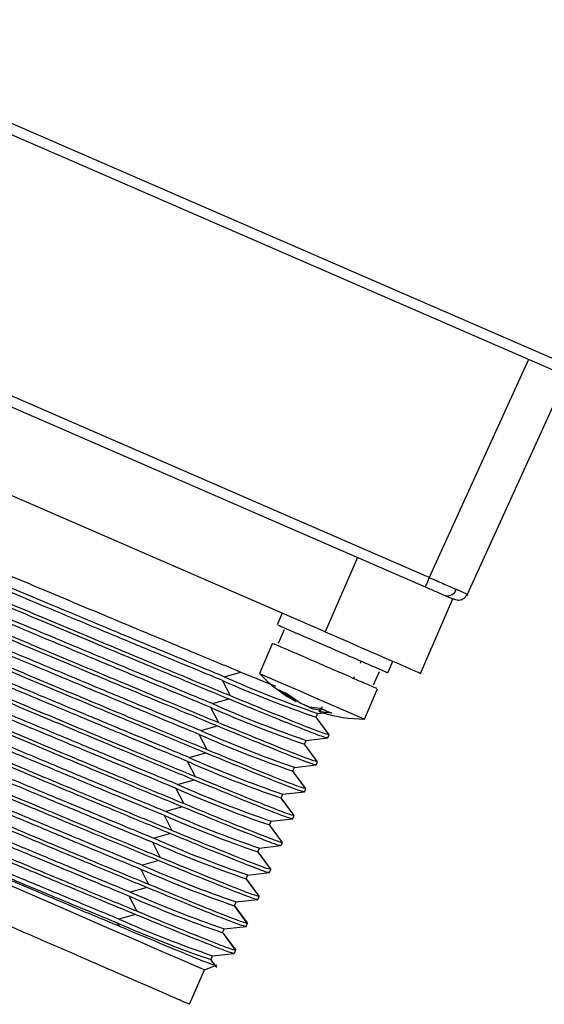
# Model space of a CAD drawing. Header units: millimetres. Extents: x 2719 to 13968, y 3953 to 13921.
# Tile 5 of 160: x 5112 to 5137, y 4683 to 4731. Entities that reach past the tile are written whole.
import ezdxf

# ---------------------------------------------------------------- set-up
doc = ezdxf.new("R2010")
doc.units = ezdxf.units.MM

msp = doc.modelspace()

# ---------------------------------------------------------------- linework, layer by layer
at = {"color": 7, "linetype": 'Continuous', "lineweight": 25}
for p, q in [((5100.058, 4730.724), (5138.2, 4714.156)), ((5099.859, 4730.266), (5138.001, 4713.697)), ((5131.586, 4703.938), (5097.105, 4718.916)), ((5096.909, 4718.466), (5131.39, 4703.488)), ((5136.355, 4714.412), (5131.586, 4703.938)), ((5126.582, 4701.325), (5098.611, 4713.475)), ((5133.42, 4703.141), (5138.189, 4713.616)), ((5128.135, 4704.902), (5126.582, 4701.325)), ((5131.511, 4703.765), (5131.477, 4703.687)), ((5131.548, 4703.85), (5131.511, 4703.765)), ((5131.586, 4703.938), (5131.548, 4703.85)), ((5131.394, 4703.496), (5131.39, 4703.488)), ((5131.405, 4703.522), (5131.394, 4703.496)), ((5131.423, 4703.563), (5131.405, 4703.522)), ((5131.447, 4703.619), (5131.423, 4703.563)), ((5131.477, 4703.687), (5131.447, 4703.619)), ((5131.167, 4699.333), (5132.721, 4702.91)), ((5132.858, 4702.86), (5132.766, 4702.89)), ((5132.935, 4702.85), (5132.858, 4702.86)), ((5133.371, 4703.058), (5133.366, 4703.05)), ((5133.42, 4703.141), (5133.371, 4703.058)), ((5124.518, 4702.221), (5124.278, 4701.668)), ((5124.607, 4701.423), (5124.326, 4700.775)), ((5124.059, 4700.789), (5123.426, 4699.33)), ((5128.274, 4699.826), (5128.314, 4699.918)), ((5129.597, 4699.358), (5129.838, 4699.914)), ((5121.734, 4699.172), (5122.532, 4699.397)), ((5122.532, 4699.397), (5124.2, 4698.713)), ((5123.426, 4699.33), (5123.469, 4699.312)), ((5123.469, 4699.312), (5123.804, 4699.166)), ((5123.804, 4699.166), (5124.428, 4698.895)), ((5127.956, 4699.093), (5127.996, 4699.185)), ((5128.912, 4698.784), (5129.193, 4699.431)), ((5122.034, 4698.251), (5121.654, 4698.989)), ((5124.428, 4698.895), (5125.258, 4698.535)), ((5128.47, 4697.139), (5129.103, 4698.598)), ((5121.172, 4697.879), (5121.971, 4698.104)), ((5124.554, 4698.438), (5124.382, 4698.522)), ((5125.065, 4698.047), (5124.382, 4698.522)), ((5124.74, 4698.366), (5124.554, 4698.438)), ((5124.74, 4698.366), (5125.424, 4697.892)), ((5125.258, 4698.535), (5126.18, 4698.134)), ((5126.18, 4698.134), (5127.072, 4697.746)), ((5121.473, 4696.958), (5121.092, 4697.696)), ((5125.805, 4697.726), (5126.373, 4697.657)), ((5126.312, 4697.562), (5126.055, 4697.617)), ((5126.353, 4697.656), (5126.286, 4697.503)), ((5126.373, 4697.657), (5126.639, 4697.533)), ((5127.072, 4697.746), (5127.812, 4697.425)), ((5126.154, 4697.226), (5126.233, 4697.41)), ((5126.778, 4696.383), (5126.154, 4697.226)), ((5126.78, 4696.383), (5126.155, 4697.228)), ((5126.228, 4697.407), (5126.621, 4697.452)), ((5126.906, 4697.425), (5126.338, 4697.494)), ((5126.639, 4697.533), (5126.906, 4697.425)), ((5127.812, 4697.425), (5128.299, 4697.213)), ((5128.299, 4697.213), (5128.47, 4697.139)), ((5128.47, 4697.139), (5128.47, 4697.139)), ((5120.61, 4696.586), (5121.409, 4696.811)), ((5120.911, 4695.665), (5120.531, 4696.403)), ((5125.666, 4696.114), (5126.709, 4696.233)), ((5126.715, 4696.236), (5126.778, 4696.383)), ((5125.592, 4695.933), (5125.672, 4696.117)), ((5126.217, 4695.089), (5125.592, 4695.933)), ((5126.219, 4695.09), (5125.593, 4695.935)), ((5120.048, 4695.293), (5120.847, 4695.518)), ((5120.349, 4694.372), (5119.969, 4695.109)), ((5125.03, 4694.64), (5125.11, 4694.823)), ((5125.104, 4694.821), (5126.147, 4694.94)), ((5126.153, 4694.943), (5126.217, 4695.089)), ((5125.655, 4693.796), (5125.03, 4694.64)), ((5125.657, 4693.797), (5125.031, 4694.642)), ((5119.788, 4693.079), (5119.407, 4693.816)), ((5119.487, 4694), (5120.286, 4694.225)), ((5124.468, 4693.347), (5124.548, 4693.53)), ((5125.093, 4692.503), (5124.468, 4693.347)), ((5125.095, 4692.504), (5124.469, 4693.349)), ((5124.542, 4693.528), (5125.586, 4693.647)), ((5125.591, 4693.65), (5125.655, 4693.796)), ((5119.724, 4692.932), (5118.925, 4692.707)), ((5118.845, 4692.523), (5119.226, 4691.786)), ((5125.03, 4692.357), (5125.093, 4692.503)), ((5123.907, 4692.054), (5123.986, 4692.237)), ((5124.532, 4691.21), (5123.907, 4692.054)), ((5124.533, 4691.211), (5123.908, 4692.056)), ((5123.981, 4692.235), (5125.024, 4692.354)), ((5119.162, 4691.639), (5118.363, 4691.414)), ((5118.284, 4691.23), (5118.664, 4690.493)), ((5123.419, 4690.941), (5124.462, 4691.061)), ((5124.468, 4691.063), (5124.532, 4691.21)), ((5123.345, 4690.761), (5123.425, 4690.944)), ((5123.345, 4690.761), (5123.97, 4689.917)), ((5123.968, 4689.923), (5123.346, 4690.763)), ((5118.6, 4690.346), (5117.802, 4690.121)), ((5112.27, 4688.792), (5110.177, 4689.701)), ((5117.722, 4689.937), (5118.103, 4689.2)), ((5122.783, 4689.468), (5122.863, 4689.651)), ((5122.857, 4689.648), (5123.907, 4689.768)), ((5123.906, 4689.77), (5123.97, 4689.917)), ((5122.783, 4689.468), (5123.408, 4688.624)), ((5123.406, 4688.63), (5122.784, 4689.47)), ((5114.216, 4687.946), (5112.27, 4688.792)), ((5117.16, 4688.644), (5117.541, 4687.906)), ((5118.039, 4689.053), (5117.24, 4688.827)), ((5123.344, 4688.477), (5123.408, 4688.624)), ((5122.222, 4688.175), (5122.301, 4688.358)), ((5122.222, 4688.175), (5122.846, 4687.331)), ((5122.845, 4687.337), (5122.223, 4688.177)), ((5122.296, 4688.355), (5123.345, 4688.475)), ((5115.974, 4687.183), (5114.216, 4687.946)), ((5117.477, 4687.76), (5116.678, 4687.534)), ((5116.599, 4687.351), (5116.682, 4687.19)), ((5122.783, 4687.184), (5122.846, 4687.331)), ((5117.503, 4686.518), (5115.974, 4687.183)), ((5116.704, 4687.181), (5116.682, 4687.19)), ((5121.66, 4686.882), (5121.74, 4687.065)), ((5121.66, 4686.882), (5122.285, 4686.038)), ((5122.283, 4686.044), (5121.661, 4686.884)), ((5121.734, 4687.062), (5122.784, 4687.182)), ((5118.769, 4685.968), (5117.503, 4686.518)), ((5119.745, 4685.545), (5118.769, 4685.968)), ((5121.172, 4685.769), (5122.216, 4685.889)), ((5122.221, 4685.891), (5122.285, 4686.038)), ((5120.407, 4685.257), (5119.745, 4685.545)), ((5120.784, 4685.093), (5121.396, 4685.334)), ((5121.098, 4685.588), (5121.178, 4685.772)), ((5121.311, 4685.301), (5121.098, 4685.588)), ((5121.302, 4685.317), (5121.099, 4685.591)), ((5120.067, 4683.441), (5120.784, 4685.093)), ((5120.742, 4685.111), (5120.407, 4685.257)), ((5120.784, 4685.093), (5120.742, 4685.111)), ((5121.388, 4685.201), (5121.313, 4685.302))]:
    msp.add_line(p, q, dxfattribs=at)
at = {"color": 8, "linetype": 'Continuous', "lineweight": 25}
msp.add_line((5126.338, 4697.494), (5126.449, 4697.75), dxfattribs=at)
at = {"color": 7, "linetype": 'Continuous', "lineweight": 25}
for centre, radius, start, end in [((5132.457, 4703.497), 0.442, 257.6646, 343.5076), ((5144.168, 4749.822), 55.396, 246.1103, 251.1101), ((5128.512, 4704.138), 6.999, 223.3878, 241.1463), ((5144.092, 4749.649), 55.407, 246.1106, 251.1094), ((5143.53, 4748.355), 55.406, 246.1106, 251.1095), ((5143.611, 4748.542), 55.41, 246.1109, 251.1095), ((5128.512, 4704.138), 6.999, 252.9221, 269.6526), ((5142.965, 4747.053), 55.396, 246.1103, 251.1101), ((5143.048, 4747.246), 55.407, 246.1106, 251.1094), ((5142.487, 4745.953), 55.407, 246.1106, 251.1094), ((5142.405, 4745.764), 55.401, 246.1103, 251.1097), ((5141.845, 4744.476), 55.407, 246.1106, 251.1094), ((5141.921, 4744.65), 55.396, 246.1103, 251.1101), ((5141.283, 4743.183), 55.406, 246.1106, 251.1095), ((5141.364, 4743.369), 55.41, 246.1109, 251.1095), ((5140.718, 4741.881), 55.396, 246.1103, 251.1101), ((5140.801, 4742.071), 55.404, 246.1104, 251.1096), ((5140.24, 4740.781), 55.407, 246.1106, 251.1094), ((5140.161, 4740.6), 55.41, 246.1109, 251.1095), ((5139.599, 4739.304), 55.407, 246.1106, 251.1094), ((5139.674, 4739.477), 55.396, 246.1103, 251.1101), ((5139.036, 4738.01), 55.406, 246.1105, 251.1095), ((5139.117, 4738.197), 55.41, 246.1109, 251.1095)]:
    msp.add_arc(centre, radius, start, end, dxfattribs=at)
for points, knots in [([(5111.179, 4704.137), (5112.229, 4703.697), (5114.331, 4702.816), (5117.355, 4701.551), (5120.173, 4700.374), (5121.746, 4699.723), (5122.532, 4699.397)], [0, 0, 0, 0, 0.25, 0.499999, 0.749999, 1, 1, 1, 1]), ([(5131.586, 4703.938), (5131.711, 4703.883), (5131.956, 4703.775), (5132.42, 4703.572), (5132.698, 4703.451), (5132.881, 4703.371)], [0, 0, 0, 0, 0.261001, 0.51504, 1, 1, 1, 1]), ([(5121.654, 4698.989), (5121.276, 4699.145), (5120.414, 4699.501), (5118.776, 4700.18), (5116.738, 4701.028), (5114.556, 4701.938), (5112.589, 4702.761), (5111.408, 4703.256), (5110.89, 4703.472)], [0, 0, 0, 0, 0.130057, 0.296736, 0.500001, 0.703265, 0.869943, 1, 1, 1, 1]), ([(5121.734, 4699.172), (5121.356, 4699.328), (5120.494, 4699.684), (5118.856, 4700.364), (5116.818, 4701.212), (5114.636, 4702.122), (5112.668, 4702.944), (5111.487, 4703.439), (5110.97, 4703.656)], [0, 0, 0, 0, 0.1300575, 0.2967358, 0.5000011, 0.7032649, 0.8699433, 1, 1, 1, 1]), ([(5131.39, 4703.488), (5131.573, 4703.408), (5131.937, 4703.25), (5132.221, 4703.127), (5132.363, 4703.065)], [0, 0, 0, 0, 0.50042, 1, 1, 1, 1]), ([(5132.881, 4703.371), (5133.028, 4703.308), (5133.252, 4703.211), (5133.396, 4703.15), (5133.412, 4703.144), (5133.42, 4703.141)], [0, 0, 0, 0, 0.4849392, 0.7390053, 1, 1, 1, 1]), ([(5110.617, 4702.844), (5111.668, 4702.404), (5113.769, 4701.523), (5116.793, 4700.257), (5119.612, 4699.081), (5121.184, 4698.43), (5121.971, 4698.104)], [0, 0, 0, 0, 0.25, 0.499999, 0.749999, 1, 1, 1, 1]), ([(5122.034, 4698.251), (5121.248, 4698.577), (5119.675, 4699.228), (5116.857, 4700.404), (5113.833, 4701.67), (5111.731, 4702.551), (5110.681, 4702.991)], [0, 0, 0, 0, 0.250001, 0.500001, 0.75, 1, 1, 1, 1]), ([(5132.363, 4703.065), (5132.478, 4703.015), (5132.709, 4702.915), (5132.747, 4702.898), (5132.766, 4702.89)], [0, 0, 0, 0, 0.500401, 1, 1, 1, 1]), ([(5132.935, 4702.85), (5132.986, 4702.851), (5133.09, 4702.854), (5133.231, 4702.919), (5133.345, 4703.017), (5133.389, 4703.103), (5133.411, 4703.145)], [0, 0, 0, 0, 0.252816, 0.511013, 0.763267, 1, 1, 1, 1]), ([(5121.172, 4697.879), (5120.794, 4698.035), (5119.932, 4698.391), (5118.294, 4699.071), (5116.256, 4699.918), (5114.074, 4700.829), (5112.107, 4701.651), (5110.926, 4702.146), (5110.408, 4702.363)], [0, 0, 0, 0, 0.130058, 0.296736, 0.500001, 0.703265, 0.869943, 1, 1, 1, 1]), ([(5121.092, 4697.696), (5120.714, 4697.852), (5119.852, 4698.208), (5118.215, 4698.887), (5116.176, 4699.735), (5113.995, 4700.645), (5112.027, 4701.468), (5110.846, 4701.962), (5110.328, 4702.179)], [0, 0, 0, 0, 0.1300579, 0.2967362, 0.5000015, 0.7032653, 0.8699432, 1, 1, 1, 1]), ([(5110.055, 4701.551), (5111.106, 4701.111), (5113.207, 4700.23), (5116.231, 4698.964), (5119.05, 4697.788), (5120.623, 4697.137), (5121.409, 4696.811)], [0, 0, 0, 0, 0.2499997, 0.499999, 0.7499992, 1, 1, 1, 1]), ([(5121.473, 4696.958), (5120.686, 4697.284), (5119.114, 4697.935), (5116.295, 4699.111), (5113.271, 4700.377), (5111.17, 4701.257), (5110.119, 4701.698)], [0, 0, 0, 0, 0.2500005, 0.5000008, 0.7500006, 1, 1, 1, 1]), ([(5124.33, 4701.649), (5124.321, 4701.653), (5124.292, 4701.665), (5124.687, 4701.494), (5125.426, 4701.173), (5126.412, 4700.745), (5127.489, 4700.277), (5128.111, 4700.006), (5128.422, 4699.871)], [0, 0, 0, 0, 0.092092, 0.27368, 0.455255, 0.636839, 0.818419, 1, 1, 1, 1]), ([(5120.61, 4696.586), (5120.232, 4696.742), (5119.37, 4697.098), (5117.733, 4697.777), (5115.694, 4698.625), (5113.513, 4699.536), (5111.545, 4700.358), (5110.364, 4700.853), (5109.846, 4701.07)], [0, 0, 0, 0, 0.130058, 0.296736, 0.500001, 0.703265, 0.869943, 1, 1, 1, 1]), ([(5126.582, 4701.325), (5127.182, 4701.064), (5128.384, 4700.542), (5129.9, 4699.884), (5130.96, 4699.423), (5131.098, 4699.363), (5131.167, 4699.333)], [0, 0, 0, 0, 0.249998, 0.500002, 0.749999, 1, 1, 1, 1]), ([(5120.531, 4696.403), (5120.153, 4696.559), (5119.291, 4696.915), (5117.653, 4697.594), (5115.614, 4698.442), (5113.433, 4699.352), (5111.465, 4700.175), (5110.284, 4700.669), (5109.767, 4700.886)], [0, 0, 0, 0, 0.1300578, 0.296736, 0.5000008, 0.703265, 0.8699428, 1, 1, 1, 1]), ([(5124.107, 4700.765), (5124.098, 4700.769), (5124.071, 4700.78), (5124.445, 4700.618), (5125.146, 4700.313), (5126.081, 4699.907), (5127.102, 4699.464), (5127.692, 4699.207), (5127.987, 4699.079)], [0, 0, 0, 0, 0.092092, 0.273681, 0.455258, 0.636838, 0.818418, 1, 1, 1, 1]), ([(5109.494, 4700.258), (5110.544, 4699.818), (5112.646, 4698.937), (5115.669, 4697.671), (5118.488, 4696.495), (5120.061, 4695.844), (5120.847, 4695.518)], [0, 0, 0, 0, 0.2499994, 0.4999992, 0.7499995, 1, 1, 1, 1]), ([(5120.911, 4695.665), (5120.125, 4695.991), (5118.552, 4696.642), (5115.733, 4697.818), (5112.709, 4699.084), (5110.608, 4699.964), (5109.557, 4700.405)], [0, 0, 0, 0, 0.2500008, 0.5000006, 0.7500003, 1, 1, 1, 1]), ([(5119.969, 4695.109), (5119.591, 4695.266), (5118.729, 4695.622), (5117.091, 4696.301), (5115.053, 4697.149), (5112.871, 4698.059), (5110.904, 4698.882), (5109.723, 4699.376), (5109.205, 4699.593)], [0, 0, 0, 0, 0.130058, 0.296736, 0.500001, 0.703265, 0.869943, 1, 1, 1, 1]), ([(5120.048, 4695.293), (5119.671, 4695.449), (5118.809, 4695.805), (5117.171, 4696.484), (5115.132, 4697.332), (5112.951, 4698.242), (5110.983, 4699.065), (5109.802, 4699.56), (5109.285, 4699.777)], [0, 0, 0, 0, 0.130058, 0.296736, 0.500001, 0.703265, 0.869943, 1, 1, 1, 1]), ([(5128.422, 4699.871), (5128.685, 4699.757), (5129.21, 4699.529), (5129.586, 4699.366), (5129.557, 4699.378), (5129.547, 4699.383)], [0, 0, 0, 0, 0.401155, 0.802312, 1, 1, 1, 1]), ([(5120.349, 4694.372), (5119.563, 4694.697), (5117.99, 4695.349), (5115.172, 4696.525), (5112.148, 4697.79), (5110.046, 4698.671), (5108.996, 4699.112)], [0, 0, 0, 0, 0.250001, 0.500001, 0.75, 1, 1, 1, 1]), ([(5127.987, 4699.079), (5128.236, 4698.971), (5128.734, 4698.755), (5129.091, 4698.6), (5129.063, 4698.612), (5129.054, 4698.616)], [0, 0, 0, 0, 0.401158, 0.802316, 1, 1, 1, 1]), ([(5108.932, 4698.965), (5109.983, 4698.525), (5112.084, 4697.644), (5115.108, 4696.378), (5117.927, 4695.202), (5119.499, 4694.551), (5120.286, 4694.225)], [0, 0, 0, 0, 0.2499998, 0.4999992, 0.7499994, 1, 1, 1, 1]), ([(5119.407, 4693.816), (5119.029, 4693.972), (5118.167, 4694.329), (5116.53, 4695.008), (5114.491, 4695.856), (5112.309, 4696.766), (5110.342, 4697.588), (5109.161, 4698.083), (5108.643, 4698.3)], [0, 0, 0, 0, 0.130057, 0.296736, 0.500001, 0.703265, 0.869943, 1, 1, 1, 1]), ([(5119.487, 4694), (5119.109, 4694.156), (5118.247, 4694.512), (5116.609, 4695.191), (5114.571, 4696.039), (5112.389, 4696.949), (5110.422, 4697.772), (5109.24, 4698.267), (5108.723, 4698.483)], [0, 0, 0, 0, 0.1300575, 0.2967358, 0.5000011, 0.7032649, 0.8699433, 1, 1, 1, 1]), ([(5121.971, 4698.104), (5122.674, 4697.815), (5124.08, 4697.236), (5125.545, 4696.648), (5126.492, 4696.282), (5126.619, 4696.258), (5126.679, 4696.246)], [0, 0, 0, 0, 0.257023, 0.514048, 0.771072, 1, 1, 1, 1]), ([(5126.778, 4696.383), (5126.714, 4696.395), (5126.584, 4696.419), (5125.611, 4696.793), (5124.143, 4697.383), (5122.737, 4697.962), (5122.034, 4698.251)], [0, 0, 0, 0, 0.2499982, 0.4999991, 0.7500001, 1, 1, 1, 1]), ([(5108.37, 4697.672), (5109.421, 4697.231), (5111.522, 4696.351), (5114.546, 4695.085), (5117.365, 4693.909), (5118.938, 4693.258), (5119.724, 4692.932)], [0, 0, 0, 0, 0.25, 0.499999, 0.749999, 1, 1, 1, 1]), ([(5119.788, 4693.079), (5119.001, 4693.404), (5117.429, 4694.055), (5114.61, 4695.232), (5111.586, 4696.497), (5109.485, 4697.378), (5108.434, 4697.819)], [0, 0, 0, 0, 0.2500008, 0.500001, 0.7500003, 1, 1, 1, 1]), ([(5125.065, 4698.047), (5125.092, 4698.032), (5125.144, 4698.003), (5125.183, 4697.983), (5125.186, 4697.984), (5125.156, 4698.005), (5125.14, 4698.015)], [0, 0, 0, 0, 0.2502143, 0.5000038, 0.7497497, 1, 1, 1, 1]), ([(5125.805, 4697.726), (5125.781, 4697.733), (5125.731, 4697.748), (5125.626, 4697.791), (5125.516, 4697.841), (5125.454, 4697.875), (5125.424, 4697.892)], [0, 0, 0, 0, 0.250209, 0.49996, 0.749717, 1, 1, 1, 1]), ([(5125.673, 4697.783), (5125.695, 4697.77), (5125.74, 4697.744), (5125.842, 4697.697), (5125.954, 4697.651), (5126.021, 4697.628), (5126.055, 4697.617)], [0, 0, 0, 0, 0.250182, 0.49993, 0.749665, 1, 1, 1, 1]), ([(5108.161, 4697.19), (5108.679, 4696.974), (5109.86, 4696.479), (5111.827, 4695.656), (5114.009, 4694.746), (5116.048, 4693.898), (5117.685, 4693.219), (5118.547, 4692.863), (5118.925, 4692.707)], [0, 0, 0, 0, 0.130057, 0.296735, 0.499999, 0.703264, 0.869942, 1, 1, 1, 1]), ([(5126.413, 4697.462), (5126.397, 4697.467), (5126.366, 4697.476), (5126.32, 4697.491), (5126.284, 4697.504), (5126.286, 4697.506), (5126.308, 4697.502), (5126.328, 4697.497), (5126.338, 4697.494)], [0, 0, 0, 0, 0.130482, 0.257421, 0.499885, 0.74491, 0.870334, 1, 1, 1, 1]), ([(5108.081, 4697.007), (5108.599, 4696.79), (5109.78, 4696.295), (5111.748, 4695.473), (5113.929, 4694.563), (5115.968, 4693.715), (5117.605, 4693.036), (5118.468, 4692.679), (5118.845, 4692.523)], [0, 0, 0, 0, 0.130057, 0.296735, 0.499999, 0.703264, 0.869942, 1, 1, 1, 1]), ([(5121.409, 4696.811), (5122.112, 4696.522), (5123.518, 4695.943), (5124.984, 4695.355), (5125.931, 4694.989), (5126.058, 4694.965), (5126.117, 4694.953)], [0, 0, 0, 0, 0.2570231, 0.5140476, 0.7710719, 1, 1, 1, 1]), ([(5126.217, 4695.089), (5126.152, 4695.102), (5126.022, 4695.126), (5125.049, 4695.5), (5123.582, 4696.09), (5122.176, 4696.669), (5121.473, 4696.958)], [0, 0, 0, 0, 0.249998, 0.499999, 0.75, 1, 1, 1, 1]), ([(5107.809, 4696.379), (5108.859, 4695.938), (5110.961, 4695.058), (5113.984, 4693.792), (5116.803, 4692.616), (5118.376, 4691.965), (5119.162, 4691.639)], [0, 0, 0, 0, 0.2499997, 0.499999, 0.7499992, 1, 1, 1, 1]), ([(5119.226, 4691.786), (5118.44, 4692.111), (5116.867, 4692.762), (5114.048, 4693.939), (5111.024, 4695.204), (5108.923, 4696.085), (5107.872, 4696.526)], [0, 0, 0, 0, 0.2500005, 0.5000008, 0.7500006, 1, 1, 1, 1]), ([(5107.52, 4695.714), (5108.037, 4695.497), (5109.219, 4695.002), (5111.186, 4694.18), (5113.368, 4693.27), (5115.406, 4692.422), (5117.044, 4691.742), (5117.906, 4691.386), (5118.284, 4691.23)], [0, 0, 0, 0, 0.130057, 0.296735, 0.499999, 0.703264, 0.869942, 1, 1, 1, 1]), ([(5107.599, 4695.897), (5108.117, 4695.68), (5109.298, 4695.186), (5111.266, 4694.363), (5113.447, 4693.453), (5115.486, 4692.605), (5117.123, 4691.926), (5117.986, 4691.57), (5118.363, 4691.414)], [0, 0, 0, 0, 0.130057, 0.296735, 0.499999, 0.703264, 0.869942, 1, 1, 1, 1]), ([(5120.847, 4695.518), (5121.55, 4695.229), (5122.957, 4694.65), (5124.422, 4694.062), (5125.369, 4693.696), (5125.496, 4693.671), (5125.556, 4693.66)], [0, 0, 0, 0, 0.257023, 0.514048, 0.771072, 1, 1, 1, 1]), ([(5125.655, 4693.796), (5125.59, 4693.808), (5125.461, 4693.833), (5124.488, 4694.207), (5123.02, 4694.797), (5121.614, 4695.376), (5120.911, 4695.665)], [0, 0, 0, 0, 0.2499983, 0.4999991, 0.75, 1, 1, 1, 1]), ([(5107.247, 4695.086), (5108.297, 4694.645), (5110.399, 4693.765), (5113.423, 4692.499), (5116.241, 4691.323), (5117.814, 4690.671), (5118.6, 4690.346)], [0, 0, 0, 0, 0.2499994, 0.4999992, 0.7499995, 1, 1, 1, 1]), ([(5118.664, 4690.493), (5117.878, 4690.818), (5116.305, 4691.469), (5113.486, 4692.646), (5110.463, 4693.911), (5108.361, 4694.792), (5107.311, 4695.232)], [0, 0, 0, 0, 0.2500008, 0.5000006, 0.7500003, 1, 1, 1, 1]), ([(5106.958, 4694.421), (5107.476, 4694.204), (5108.657, 4693.709), (5110.624, 4692.887), (5112.806, 4691.977), (5114.844, 4691.129), (5116.482, 4690.449), (5117.344, 4690.093), (5117.722, 4689.937)], [0, 0, 0, 0, 0.130057, 0.296735, 0.499999, 0.703264, 0.869942, 1, 1, 1, 1]), ([(5107.038, 4694.604), (5107.555, 4694.387), (5108.736, 4693.893), (5110.704, 4693.07), (5112.886, 4692.16), (5114.924, 4691.312), (5116.562, 4690.633), (5117.424, 4690.277), (5117.802, 4690.121)], [0, 0, 0, 0, 0.130057, 0.296735, 0.499999, 0.703264, 0.869942, 1, 1, 1, 1]), ([(5125.093, 4692.503), (5125.028, 4692.515), (5124.899, 4692.54), (5123.926, 4692.914), (5122.458, 4693.504), (5121.052, 4694.083), (5120.349, 4694.372)], [0, 0, 0, 0, 0.249998, 0.499999, 0.75, 1, 1, 1, 1]), ([(5118.103, 4689.2), (5117.316, 4689.525), (5115.743, 4690.176), (5112.925, 4691.353), (5109.901, 4692.618), (5107.8, 4693.499), (5106.749, 4693.939)], [0, 0, 0, 0, 0.250001, 0.500001, 0.75, 1, 1, 1, 1]), ([(5120.286, 4694.225), (5120.989, 4693.936), (5122.395, 4693.357), (5123.86, 4692.768), (5124.807, 4692.403), (5124.934, 4692.378), (5124.994, 4692.367)], [0, 0, 0, 0, 0.2570233, 0.5140479, 0.771072, 1, 1, 1, 1]), ([(5106.685, 4693.793), (5107.736, 4693.352), (5109.837, 4692.471), (5112.861, 4691.206), (5115.68, 4690.029), (5117.252, 4689.378), (5118.039, 4689.053)], [0, 0, 0, 0, 0.25, 0.499999, 0.75, 1, 1, 1, 1]), ([(5106.396, 4693.128), (5106.914, 4692.911), (5108.095, 4692.416), (5110.063, 4691.594), (5112.244, 4690.684), (5114.283, 4689.836), (5115.92, 4689.156), (5116.782, 4688.8), (5117.16, 4688.644)], [0, 0, 0, 0, 0.130057, 0.296735, 0.499999, 0.703264, 0.869943, 1, 1, 1, 1]), ([(5106.476, 4693.311), (5106.994, 4693.094), (5108.175, 4692.6), (5110.142, 4691.777), (5112.324, 4690.867), (5114.362, 4690.019), (5116, 4689.34), (5116.862, 4688.984), (5117.24, 4688.827)], [0, 0, 0, 0, 0.130056, 0.296735, 0.499999, 0.703264, 0.869942, 1, 1, 1, 1]), ([(5119.724, 4692.932), (5120.427, 4692.643), (5121.833, 4692.064), (5123.298, 4691.475), (5124.246, 4691.11), (5124.373, 4691.085), (5124.432, 4691.074)], [0, 0, 0, 0, 0.257023, 0.514048, 0.771072, 1, 1, 1, 1]), ([(5124.532, 4691.21), (5124.467, 4691.222), (5124.337, 4691.247), (5123.364, 4691.621), (5121.897, 4692.211), (5120.491, 4692.789), (5119.788, 4693.079)], [0, 0, 0, 0, 0.2499983, 0.4999992, 0.7500003, 1, 1, 1, 1]), ([(5117.541, 4687.906), (5116.754, 4688.232), (5115.182, 4688.883), (5112.363, 4690.06), (5109.339, 4691.325), (5107.238, 4692.206), (5106.187, 4692.646)], [0, 0, 0, 0, 0.2500008, 0.500001, 0.7500003, 1, 1, 1, 1]), ([(5116.678, 4687.534), (5116.3, 4687.691), (5115.438, 4688.047), (5113.801, 4688.726), (5111.762, 4689.574), (5109.581, 4690.484), (5107.613, 4691.306), (5106.432, 4691.801), (5105.914, 4692.018)], [0, 0, 0, 0, 0.130058, 0.296736, 0.500001, 0.703265, 0.869943, 1, 1, 1, 1]), ([(5116.682, 4687.19), (5115.924, 4687.509), (5114.411, 4688.146), (5111.708, 4689.29), (5108.818, 4690.515), (5106.815, 4691.364), (5105.815, 4691.789)], [0, 0, 0, 0, 0.250632, 0.500841, 0.75063, 1, 1, 1, 1]), ([(5105.835, 4691.835), (5106.352, 4691.618), (5107.533, 4691.123), (5109.501, 4690.301), (5111.683, 4689.39), (5113.721, 4688.542), (5115.359, 4687.863), (5116.221, 4687.507), (5116.599, 4687.351)], [0, 0, 0, 0, 0.130057, 0.296735, 0.499999, 0.703264, 0.869942, 1, 1, 1, 1]), ([(5119.162, 4691.639), (5119.865, 4691.35), (5121.272, 4690.771), (5122.737, 4690.182), (5123.684, 4689.817), (5123.811, 4689.792), (5123.871, 4689.781)], [0, 0, 0, 0, 0.2570231, 0.5140476, 0.7710719, 1, 1, 1, 1]), ([(5123.97, 4689.917), (5123.905, 4689.929), (5123.775, 4689.954), (5122.803, 4690.328), (5121.335, 4690.918), (5119.929, 4691.496), (5119.226, 4691.786)], [0, 0, 0, 0, 0.249998, 0.499999, 0.75, 1, 1, 1, 1]), ([(5109.578, 4691.051), (5110.317, 4690.742), (5111.795, 4690.124), (5113.866, 4689.26), (5115.801, 4688.455), (5116.917, 4687.992), (5117.477, 4687.76)], [0, 0, 0, 0, 0.251019, 0.50204, 0.75011, 1, 1, 1, 1]), ([(5118.6, 4690.346), (5119.304, 4690.056), (5120.71, 4689.478), (5122.175, 4688.889), (5123.122, 4688.524), (5123.249, 4688.499), (5123.309, 4688.487)], [0, 0, 0, 0, 0.257023, 0.514048, 0.771072, 1, 1, 1, 1]), ([(5123.408, 4688.624), (5123.343, 4688.636), (5123.214, 4688.66), (5122.241, 4689.035), (5120.773, 4689.625), (5119.367, 4690.203), (5118.664, 4690.493)], [0, 0, 0, 0, 0.2499983, 0.4999991, 0.7500003, 1, 1, 1, 1]), ([(5120.067, 4683.442), (5120.011, 4683.467), (5119.899, 4683.515), (5119.005, 4683.904), (5117.615, 4684.508), (5115.73, 4685.326), (5113.437, 4686.322), (5110.82, 4687.459), (5107.98, 4688.693), (5106.011, 4689.548), (5105.027, 4689.976)], [0, 0, 0, 0, 0.1250013, 0.2499999, 0.3750014, 0.4999999, 0.6249999, 0.7500007, 0.8750002, 1, 1, 1, 1]), ([(5122.846, 4687.331), (5122.782, 4687.343), (5122.652, 4687.367), (5121.679, 4687.742), (5120.211, 4688.331), (5118.805, 4688.91), (5118.103, 4689.2)], [0, 0, 0, 0, 0.249998, 0.499999, 0.75, 1, 1, 1, 1]), ([(5118.039, 4689.053), (5118.742, 4688.763), (5120.148, 4688.185), (5121.613, 4687.596), (5122.561, 4687.231), (5122.687, 4687.206), (5122.747, 4687.194)], [0, 0, 0, 0, 0.2570233, 0.5140479, 0.771072, 1, 1, 1, 1]), ([(5117.477, 4687.76), (5118.18, 4687.47), (5119.586, 4686.891), (5121.052, 4686.303), (5121.999, 4685.938), (5122.126, 4685.913), (5122.186, 4685.901)], [0, 0, 0, 0, 0.257023, 0.514048, 0.771072, 1, 1, 1, 1]), ([(5122.285, 4686.038), (5122.22, 4686.05), (5122.09, 4686.074), (5121.117, 4686.449), (5119.65, 4687.038), (5118.244, 4687.617), (5117.541, 4687.906)], [0, 0, 0, 0, 0.2499983, 0.4999992, 0.7500003, 1, 1, 1, 1]), ([(5121.311, 4685.301), (5121.242, 4685.321), (5121.105, 4685.36), (5120.154, 4685.743), (5118.733, 4686.33), (5117.38, 4686.897), (5116.704, 4687.181)], [0, 0, 0, 0, 0.250626, 0.500834, 0.750623, 1, 1, 1, 1])]:
    msp.add_open_spline(points, degree=3, knots=knots, dxfattribs=at)

doc.saveas('drawing.dxf')
